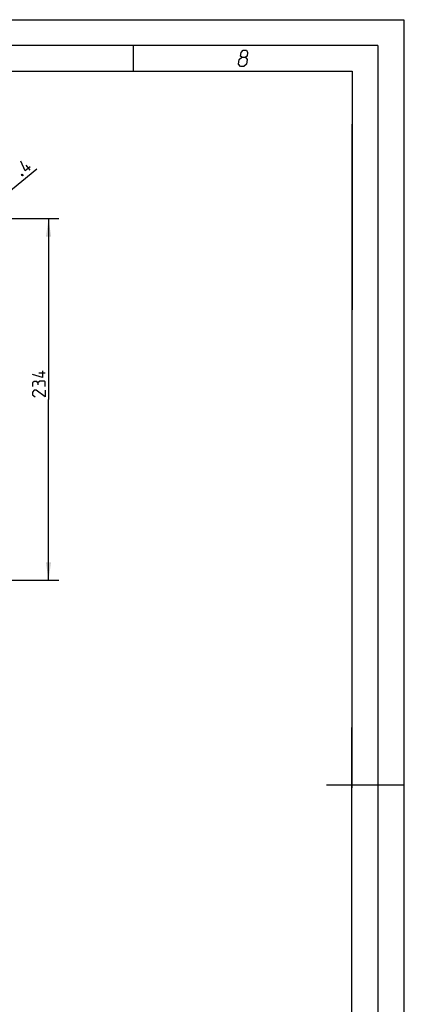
# Model space of a CAD drawing. Header units: millimetres. Extents: x 0 to 420, y 0 to 297.
# Tile 82 of 82: x 345 to 420, y 106 to 297. Entities that reach past the tile are written whole.
import ezdxf

# ---------------------------------------------------------------- set-up
doc = ezdxf.new("R2010")
doc.units = ezdxf.units.MM
doc.header["$LTSCALE"] = 23.1
doc.layers.get('0').update_dxf_attribs({"linetype": 'CONTINUOUS'})
doc.layers.add('DIM_PILOTEES', color=7, linetype='CONTINUOUS')
doc.styles.get("Standard").update_dxf_attribs({"font": 'txt', "width": 0.7})
doc.styles.add('TEXTSTYLE_4', font='txt')
doc.dimstyles.new('DIMSTYLE_5', dxfattribs={"dimtxt": 2.5, "dimasz": 3.5, "dimexe": 2, "dimexo": 0, "dimtad": 1, "dimlfac": 3.333333, "dimdsep": 46, "dimtxsty": 'Standard', "dimblk": '_FILLED', "dimblk1": '_FILLED', "dimblk2": '_FILLED', "dimcen": 0.09, "dimazin": 2, "dimtp": 0.5, "dimtm": 0.5, "dimtfac": 1, "dimtofl": 0, "dimtmove": 0, "dimatfit": 3, "dimldrblk": '_FILLED', "dimfxl": 0, "dimtolj": 1, "dimarcsym": 0})
doc.dimstyles.new('DIMSTYLE_7', dxfattribs={"dimtxt": 2.5, "dimasz": 3.5, "dimexe": 2, "dimexo": 0, "dimtad": 1, "dimdec": 1, "dimlfac": 3.333333, "dimdsep": 46, "dimtxsty": 'Standard', "dimblk": '_FILLED', "dimblk1": '_FILLED', "dimblk2": '_FILLED', "dimcen": 0.09, "dimazin": 2, "dimtp": 0.5, "dimtm": 0.5, "dimtfac": 1, "dimtdec": 1, "dimtmove": 0, "dimatfit": 2, "dimldrblk": '_FILLED', "dimfxl": 0, "dimtolj": 1, "dimarcsym": 0})

# ---------------------------------------------------------------- blocks, each defined once
blk = doc.blocks.new('_FILLED')
at = {"color": 0, "linetype": 'ByBlock'}
blk.add_solid([(0, 0), (-1, 0.143), (-1, -0.143)], dxfattribs=at)
blk = doc.blocks.new('*D9')
at = {"layer": 'DIM_PILOTEES', "color": 2, "linetype": 'Continuous'}
for p, q in [((319.42, 258.43), (353.04, 258.43)), ((351.04, 258.43), (351.04, 223.33)), ((351.04, 188.23), (351.04, 223.33)), ((320.72, 188.23), (353.04, 188.23))]:
    blk.add_line(p, q, dxfattribs=at)
at = {"layer": 'DIM_PILOTEES', "color": 2, "linetype": 'Continuous', "xscale": 3.5, "yscale": 3.5, "zscale": 3.5}
for p, rotation in [((351.04, 258.43), 90), ((351.04, 188.23), 270)]:
    blk.add_blockref('_FILLED', p, dxfattribs=dict(at, rotation=rotation))
at = {"layer": 'DIM_PILOTEES', "color": 2, "linetype": 'Continuous', "insert": (347.91, 226.71), "char_height": 2.5, "width": 8.5714, "attachment_point": 2, "rotation": 90, "line_spacing_factor": 0.9}
blk.add_mtext('{\\ftxt;\\W0.0001;\\H0.0001;\\~}{\\ftxt;\\W2.2857142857;\\H2.5; }{\\ftxt;\\W0.0001;\\H0.0001;\\~}', dxfattribs=at)
blk = doc.blocks.new('*D12')
at = {"layer": 'DIM_PILOTEES', "color": 2, "linetype": 'Continuous'}
for p, q in [((291.09, 220.96), (348.77, 268.03)), ((328.44, 251.44), (291.09, 220.96)), ((253.73, 190.48), (291.09, 220.96))]:
    blk.add_line(p, q, dxfattribs=at)
at = {"layer": 'DIM_PILOTEES', "color": 2, "linetype": 'Continuous', "xscale": 3.5, "yscale": 3.5, "zscale": 3.5}
for p, rotation in [((328.44, 251.44), 39.2136501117), ((253.73, 190.48), 219.2136501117)]:
    blk.add_blockref('_FILLED', p, dxfattribs=dict(at, rotation=rotation))
at = {"layer": 'DIM_PILOTEES', "color": 2, "linetype": 'Continuous', "insert": (337.57, 262.92), "char_height": 2.5, "width": 17.8571, "attachment_point": 1, "rotation": 39.2137, "line_spacing_factor": 0.9, "style": 'TEXTSTYLE_4'}
blk.add_mtext('{\\ftxt;\\W0.0001;\\H0.0001;\\~}{\\ftxt;\\W1.3333333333;\\H2.5; }{\\ftxt;\\W0.0001;\\H0.0001;\\~}{\\ftxt;\\W0.0001;\\H0.0001;\\~}{\\ftxt;\\W3.4285714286;\\H2.5; }{\\ftxt;\\W0.0001;\\H0.0001;\\~}', dxfattribs=at)

msp = doc.modelspace()

# ---------------------------------------------------------------- linework, layer by layer
at = {"color": 7, "linetype": 'Continuous'}
for p, q in [((0, 297), (420, 297)), ((420, 297), (420, 0)), ((25, 286.9999), (410, 286.9999)), ((410, 286.9999), (409.8296, 10.1087))]:
    msp.add_line(p, q, dxfattribs=at)
at = {"color": 7, "linetype": 'Continuous', "const_width": 0.25}
for points in [[(415, 292), (20, 292)], [(367.5001, 292), (367.5001, 287)], [(415, 5), (415, 292)], [(25, 287), (410, 287)], [(410, 287), (409.8468, 9.9234)], [(420, 148.5), (405.0001, 148.5)]]:
    msp.add_lwpolyline(points, dxfattribs=at)
at = {"color": 2, "linetype": 'Continuous'}
for points in [[(388.5833, 289.725), (388.32, 289.95), (388.4302, 290.625), (388.8037, 291.075), (389.4787, 291.075), (389.7052, 290.625), (389.595, 289.95), (389.2583, 289.725), (389.6348, 289.275), (389.4879, 288.375), (388.9644, 287.925), (388.2894, 287.925), (387.9129, 288.375)], [(387.9129, 288.375), (388.0598, 289.275), (388.5833, 289.725), (389.2583, 289.725)]]:
    msp.add_lwpolyline(points, dxfattribs=at)
at = {"layer": 'DIM_PILOTEES', "color": 2, "linetype": 'Continuous'}
for p, q in [((347.5011, 267.7992), (346.7108, 268.7677)), ((350.4107, 228.4328), (349.1607, 228.4328))]:
    msp.add_line(p, q, dxfattribs=at)
for points in [[(347.4852, 268.4777), (346.5167, 267.6874), (345.69, 269.548)], [(345.9002, 267.0307), (346.0216, 266.9761), (346.0592, 266.93), (346.0884, 266.8001), (345.9961, 266.7248), (345.8748, 266.7794), (345.8371, 266.8256), (345.808, 266.9554), (345.9002, 267.0307)], [(349.8749, 228.8495), (349.8749, 227.5995), (347.9107, 228.1352)], [(348.9821, 226.528), (348.8035, 226.8257), (348.2678, 226.8257), (347.9107, 226.528), (347.9107, 225.8138)], [(350.4107, 225.8138), (350.4107, 226.7066), (350.2321, 226.8852), (349.3392, 226.8852), (348.9821, 226.528), (348.9821, 226.1709)], [(350.4107, 225.0995), (350.4107, 223.8495), (348.6249, 225.0995), (348.2678, 225.0995), (347.9107, 224.7423), (347.9107, 224.2066), (348.4464, 223.8495)]]:
    msp.add_lwpolyline(points, dxfattribs=at)

# ---------------------------------------------------------------- dimensions: what is measured, and where the dimension line sits
dim = msp.add_diameter_dim_2p(p1=(328.4395, 251.4387), p2=(253.7307, 190.4781), text='{\\ftxt;\\W0.0001;\\H0.0001;\\~}{\\ftxt;\\W1.3333333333;\\H2.5; }{\\ftxt;\\W0.0001;\\H0.0001;\\~}{\\ftxt;\\W0.0001;\\H0.0001;\\~}{\\ftxt;\\W3.4285714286;\\H2.5; }{\\ftxt;\\W0.0001;\\H0.0001;\\~}', dimstyle='DIMSTYLE_7', override={"dimpost": '<>'}, dxfattribs=at)
dim.commit()
dim.dimension.update_dxf_attribs({"geometry": '*D12', "text_midpoint": (341.7363, 263.0952), "dimtype": 163})
dim = msp.add_linear_dim(base=(351.0356, 188.2284), p1=(319.4249, 258.4284), p2=(320.715, 188.2284), angle=270, text='{\\ftxt;\\W0.0001;\\H0.0001;\\~}{\\ftxt;\\W2.2857142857;\\H2.5; }{\\ftxt;\\W0.0001;\\H0.0001;\\~}', dimstyle='DIMSTYLE_5', dxfattribs=at)
dim.commit()
dim.dimension.update_dxf_attribs({"geometry": '*D9', "text_midpoint": (351.0356, 226.3495), "dimtype": 160})

doc.saveas('drawing.dxf')
